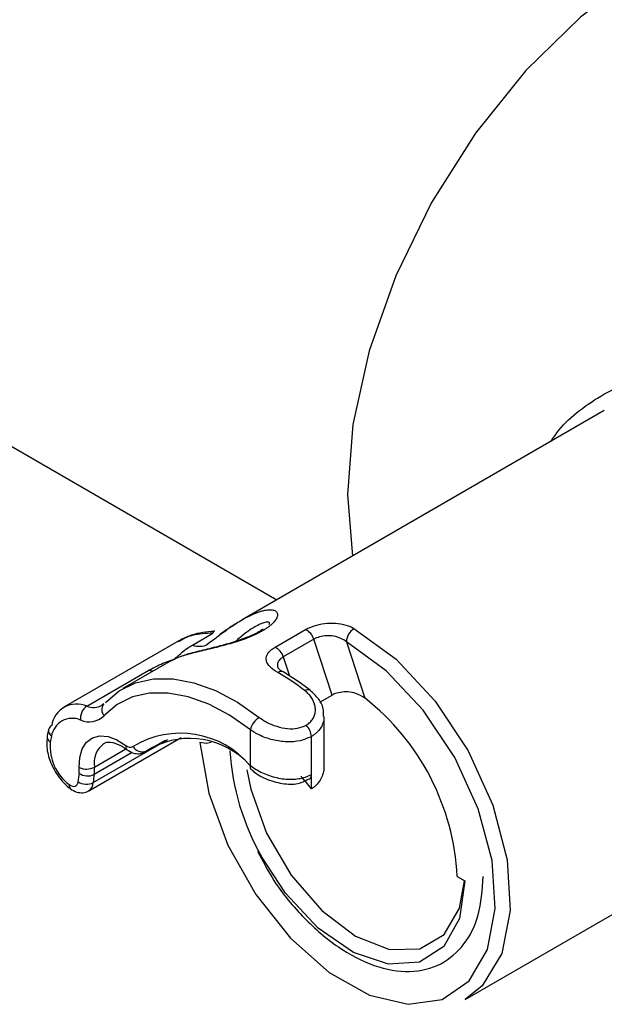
# Paper-space layout 'Sheet2' of a CAD drawing. Header units: millimetres. Extents: x 3 to 471, y 5 to 248.
# Tile 48 of 78: x 78.488 to 79.241, y 151.762 to 153.029. Entities that reach past the tile are written whole.
import ezdxf

# ---------------------------------------------------------------- set-up
doc = ezdxf.new("R2010")
doc.units = ezdxf.units.MM

psp = doc.layouts.new('Sheet2')

# ---------------------------------------------------------------- linework, layer by layer
at = {"color": 7, "linetype": 'Continuous', "lineweight": 25}
for p, q in [((78.0683, 152.7158), (78.8191, 152.2824)), ((79.2407, 152.5257), (78.7744, 152.2565)), ((78.91, 152.4178), (78.9166, 152.3386)), ((78.817, 152.2213), (78.8562, 152.244)), ((78.7107, 152.2241), (78.737, 152.2393)), ((78.8668, 152.2315), (78.8275, 152.2088)), ((78.8903, 152.1596), (78.8668, 152.2315)), ((78.6931, 152.2295), (78.5451, 152.144)), ((78.7347, 152.2286), (78.7295, 152.2247)), ((78.9088, 152.2284), (78.9325, 152.1559)), ((78.6838, 152.2042), (78.621, 152.168)), ((78.5745, 152.1455), (78.6544, 152.1916)), ((78.8746, 152.1506), (78.8903, 152.1596)), ((78.5964, 152.1483), (78.5941, 152.1467)), ((78.88, 152.0689), (78.88, 152.1323)), ((78.5254, 152.1155), (78.5237, 152.1074)), ((78.5772, 152.0366), (78.6959, 152.1051)), ((78.7851, 152.0689), (78.7851, 152.1151)), ((78.8637, 152.0577), (78.8637, 152.1064)), ((78.6501, 152.0868), (78.676, 152.1017)), ((78.6263, 152.0894), (78.6265, 152.0893)), ((78.6517, 152.0879), (78.6501, 152.0868)), ((78.8637, 152.0577), (78.8638, 152.0578)), ((78.8638, 152.0392), (78.8638, 152.0578)), ((79.0615, 151.7679), (79.4541, 151.9946)), ((79.0514, 151.9262), (79.0612, 151.9206))]:
    psp.add_line(p, q, dxfattribs=at)
at = {"color": 8, "linetype": 'Continuous', "lineweight": 25}
for p, q in [((78.8275, 152.2088), (78.8355, 152.1845)), ((78.5829, 152.0471), (78.6789, 152.1025)), ((78.6517, 152.0879), (78.6751, 152.1014)), ((78.6331, 152.0859), (78.5841, 152.0577)), ((78.5845, 152.0671), (78.6248, 152.0904))]:
    psp.add_line(p, q, dxfattribs=at)
at = {"color": 7, "linetype": 'Continuous', "lineweight": 25, "flags": 128}
for points in [[(79.6949, 152.8994), (79.6939, 152.9135), (79.6798, 152.99), (79.652, 153.0541), (79.6116, 153.1033), (79.5601, 153.136), (79.4992, 153.1509), (79.4313, 153.1475), (79.3587, 153.1259), (79.2841, 153.087), (79.2102, 153.032), (79.1396, 152.9631), (79.075, 152.8826), (79.0185, 152.7935), (78.9724, 152.6991), (78.9381, 152.6027), (78.9171, 152.5078), (78.91, 152.4178)], [(78.9185, 152.2454), (78.9728, 152.2059), (79.0231, 152.152), (79.0656, 152.0878), (79.0974, 152.018), (79.1159, 151.9479), (79.1197, 151.8826), (79.1087, 151.8271), (79.0836, 151.7855), (79.0615, 151.7679)], [(78.7389, 152.2424), (78.7386, 152.2424), (78.738, 152.2419), (78.7375, 152.2409), (78.737, 152.2393)], [(78.7202, 152.0985), (78.7315, 152.0336), (78.7561, 151.9668), (78.792, 151.903), (78.8366, 151.847), (78.8867, 151.8028), (78.9384, 151.7737), (78.9881, 151.7619), (79.032, 151.7682), (79.0669, 151.7923), (79.0902, 151.8322), (79.1002, 151.8851), (79.0962, 151.947), (79.0784, 152.0134), (79.0482, 152.0794), (79.0077, 152.1401), (78.9601, 152.191), (78.9088, 152.2284)], [(78.7295, 152.2247), (78.7291, 152.2244), (78.7288, 152.2241), (78.7287, 152.2241), (78.7287, 152.2241), (78.7287, 152.2241), (78.7287, 152.2241)], [(78.5985, 152.15), (78.6163, 152.1651), (78.6371, 152.1754), (78.6603, 152.1806), (78.6856, 152.1807), (78.7124, 152.1756), (78.7402, 152.1655), (78.7685, 152.1505), (78.7966, 152.131)], [(78.7851, 152.1151), (78.7584, 152.1337), (78.7315, 152.1479), (78.705, 152.1575), (78.6795, 152.1623), (78.6555, 152.1623), (78.6334, 152.1573), (78.6137, 152.1475), (78.5967, 152.1332)], [(78.5649, 152.0664), (78.5655, 152.0795), (78.5686, 152.0906), (78.5741, 152.0991), (78.5818, 152.1048), (78.5912, 152.1072), (78.6019, 152.1063), (78.6133, 152.1021), (78.6249, 152.0948)], [(78.7808, 152.0635), (78.7857, 152.0388), (78.8061, 151.9819), (78.8376, 151.928), (78.877, 151.8824), (78.9206, 151.8495), (78.9642, 151.8326), (79.0034, 151.8333), (79.0345, 151.8515), (79.0544, 151.8855), (79.0609, 151.9208)], [(78.552, 152.0446), (78.554, 152.0433), (78.556, 152.0426), (78.5578, 152.0423), (78.5595, 152.0425), (78.561, 152.0433), (78.5621, 152.0445), (78.5629, 152.0462), (78.5633, 152.0482)], [(79.0612, 151.9206), (79.0544, 151.8723), (79.0343, 151.8364), (79.0029, 151.8162), (78.9629, 151.8135), (78.9181, 151.8286), (78.8726, 151.86), (78.8305, 151.905), (78.7996, 151.952)]]:
    psp.add_lwpolyline(points, dxfattribs=at)
at = {"color": 8, "linetype": 'Continuous', "lineweight": 25, "flags": 128}
for points in [[(78.6597, 152.1903), (78.6579, 152.1906), (78.6544, 152.1916)], [(78.8273, 152.1894), (78.8273, 152.1894), (78.8258, 152.1899), (78.8241, 152.19), (78.8222, 152.1896), (78.8203, 152.1887)], [(78.7347, 152.0988), (78.7284, 152.0975), (78.7202, 152.0985)]]:
    psp.add_lwpolyline(points, dxfattribs=at)
at = {"color": 7, "linetype": 'Continuous', "lineweight": 25}
for centre, radius, start, end in [((78.8474, 152.2258), 0.0202, 16.4174, 64.0967), ((78.93, 152.2275), 0.0212, 122.6523, 177.7719), ((78.8081, 152.2031), 0.0202, 16.4174, 64.0967), ((78.671, 151.9285), 0.3001, 52.0399, 60.1513), ((78.7392, 151.9102), 0.3127, 2.9449, 51.8036), ((78.5616, 152.1156), 0.0326, 66.6046, 171.3241), ((78.5847, 152.1304), 0.0182, 124.1614, 188.9659), ((78.5559, 152.1027), 0.0271, 66.6046, 171.3241), ((78.5775, 152.1528), 0.0275, 246.8811, 314.362), ((78.8099, 152.1093), 0.0254, 121.4587, 166.811), ((78.533, 152.1136), 0.0078, 117.3544, 165.6621), ((78.842, 152.1053), 0.0217, 2.9076, 46.1088), ((78.7398, 152.0583), 0.2162, 167.0401, 169.1196), ((78.6951, 151.9927), 0.1179, 40.2474, 121.1419), ((78.7071, 152.0001), 0.1038, 47.5306, 122.2711), ((78.5891, 152.094), 0.0618, 175.31, 233.1783), ((78.6302, 152.0999), 0.00732, 223.4388, 302.3376), ((78.6461, 152.1005), 0.0138, 209.746, 293.6003), ((78.5284, 152.0644), 0.0365, 352.0507, 3.2293), ((78.574, 152.0871), 0.0226, 246.2646, 297.824), ((78.5358, 152.0644), 0.0487, 352.0507, 3.2293), ((78.7896, 152.0672), 0.0048, 158.8658, 224.7404), ((78.7703, 152.0295), 0.2079, 171.7449, 174.8361), ((78.5757, 152.0747), 0.019, 233.9761, 296.2458), ((78.7792, 152.0294), 0.1972, 171.7449, 174.8361), ((78.8571, 152.0569), 0.00665, 302.5656, 7.2148), ((78.574, 152.0647), 0.0197, 236.9423, 296.6536)]:
    psp.add_arc(centre, radius, start, end, dxfattribs=at)
at = {"color": 8, "linetype": 'Continuous', "lineweight": 25}
for centre, radius, start, end in [((78.7194, 152.2463), 0.0239, 248.6021, 297.2328), ((78.8596, 152.1601), 0.00635, 64.0173, 129.2643), ((78.5833, 152.1668), 0.023, 247.6241, 298.422), ((78.6057, 152.141), 0.0119, 145.257, 221.1189), ((78.5323, 152.1063), 0.00869, 173.1171, 236.3943), ((78.5343, 152.1141), 0.00903, 171.0385, 234.8125), ((78.6153, 152.0723), 0.0313, 126.6551, 189.5538), ((78.6301, 152.0933), 0.00543, 163.8981, 225.799), ((79.0687, 152.1067), 0.3104, 183.4397, 209.8864), ((78.5573, 152.0431), 0.0055, 164.4581, 226.1833), ((78.5702, 152.0471), 0.0126, 303.6751, 0.0038)]:
    psp.add_arc(centre, radius, start, end, dxfattribs=at)
at = {"color": 7, "linetype": 'Continuous', "lineweight": 25}
psp.add_ellipse((78.7922, 151.9397), major_axis=(-0.1004, 0.173), ratio=0.578012, start_param=4.965869, end_param=5.075923, dxfattribs=at)
at = {"color": 8, "linetype": 'Continuous', "lineweight": 25}
for points, knots in [([(79.1718, 152.486), (79.1752, 152.4909), (79.1853, 152.5057), (79.2084, 152.5265), (79.2415, 152.5487), (79.2814, 152.566), (79.3235, 152.5759), (79.3641, 152.578), (79.3993, 152.5733), (79.4311, 152.5624), (79.4584, 152.5467), (79.4823, 152.5256), (79.5049, 152.4974), (79.5253, 152.4608), (79.5425, 152.4162), (79.556, 152.3676), (79.5646, 152.3247), (79.5703, 152.289), (79.5726, 152.2708), (79.5738, 152.2616)], [0, 0, 0, 0, 0.0303502, 0.0919983, 0.154992, 0.2286739, 0.3041536, 0.3649959, 0.427235, 0.4793712, 0.532829, 0.5847933, 0.6379494, 0.7083973, 0.7807163, 0.851626, 0.9241888, 0.96193, 1, 1, 1, 1]), ([(78.7984, 152.2512), (78.7959, 152.25), (78.7874, 152.2459), (78.776, 152.2377), (78.767, 152.2296), (78.766, 152.2286)], [0, 0, 0, 0, 0.263446, 0.915267, 1, 1, 1, 1]), ([(78.6544, 152.1916), (78.6602, 152.1947), (78.6688, 152.1993), (78.6796, 152.2033), (78.6835, 152.2045), (78.6842, 152.2047)], [0, 0, 0, 0, 0.640525, 0.941504, 1, 1, 1, 1]), ([(78.8275, 152.2088), (78.827, 152.2085), (78.8258, 152.2078), (78.824, 152.2063), (78.822, 152.2044), (78.8205, 152.2018), (78.8198, 152.199), (78.8198, 152.1966), (78.8204, 152.1952), (78.8206, 152.1948)], [0, 0, 0, 0, 0.092448, 0.185737, 0.360609, 0.541276, 0.729211, 0.923663, 1, 1, 1, 1]), ([(78.8799, 152.132), (78.8799, 152.1312), (78.8799, 152.1293), (78.8793, 152.1262), (78.8784, 152.123), (78.8766, 152.1188), (78.874, 152.115), (78.871, 152.1119), (78.8685, 152.1097), (78.8662, 152.108), (78.8643, 152.1068), (78.8637, 152.1064)], [0, 0, 0, 0, 0.0812862, 0.1945336, 0.3086649, 0.4169906, 0.6375761, 0.7501503, 0.8122272, 0.9371294, 1, 1, 1, 1])]:
    psp.add_open_spline(points, degree=3, knots=knots, dxfattribs=at)
at = {"color": 7, "linetype": 'Continuous', "lineweight": 25}
for points, knots in [([(78.7347, 152.2286), (78.7349, 152.2288), (78.7377, 152.2309), (78.7429, 152.2351), (78.7505, 152.2408), (78.758, 152.2461), (78.7655, 152.2511), (78.7728, 152.2557), (78.78, 152.2597), (78.787, 152.2632), (78.7933, 152.2658), (78.7989, 152.2677), (78.8034, 152.2688), (78.8073, 152.2694), (78.8104, 152.2696), (78.8132, 152.2694), (78.8155, 152.2688), (78.8174, 152.268), (78.8189, 152.2668), (78.8198, 152.2653), (78.8202, 152.2635), (78.82, 152.2614), (78.8192, 152.2592), (78.818, 152.2569), (78.8163, 152.2546), (78.8141, 152.2522), (78.8115, 152.2497), (78.8085, 152.2474), (78.8052, 152.2451), (78.8015, 152.2427), (78.7974, 152.2405), (78.7931, 152.2383), (78.7886, 152.2362), (78.7838, 152.2342), (78.7788, 152.2322), (78.7737, 152.2304), (78.7684, 152.2286), (78.7631, 152.227), (78.7576, 152.2254), (78.7522, 152.2239), (78.7467, 152.2225), (78.7413, 152.2211), (78.736, 152.2198), (78.7307, 152.2186), (78.7255, 152.2173), (78.7205, 152.2161), (78.7154, 152.2149), (78.7105, 152.2136), (78.7056, 152.2123), (78.7011, 152.211), (78.6966, 152.2097), (78.6924, 152.2082), (78.6885, 152.2066), (78.6856, 152.2053), (78.6843, 152.2045), (78.6838, 152.2042)], [0, 0, 0, 0, 0.002048, 0.029447, 0.057047, 0.085192, 0.113498, 0.142135, 0.170944, 0.200334, 0.229948, 0.253822, 0.277849, 0.297524, 0.317307, 0.335277, 0.353348, 0.371765, 0.390316, 0.408006, 0.425837, 0.444141, 0.462624, 0.478202, 0.493903, 0.510005, 0.526253, 0.540875, 0.555611, 0.57071, 0.585937, 0.600393, 0.61496, 0.629874, 0.644907, 0.659587, 0.674374, 0.689486, 0.704705, 0.71995, 0.735294, 0.750933, 0.766666, 0.783048, 0.799524, 0.816269, 0.833097, 0.852657, 0.872327, 0.892308, 0.912384, 0.936819, 0.961393, 0.986366, 1, 1, 1, 1]), ([(78.8018, 152.2449), (78.8005, 152.244), (78.7962, 152.2407), (78.7833, 152.2346), (78.7643, 152.2278), (78.7422, 152.2218), (78.7195, 152.2163), (78.698, 152.2109), (78.6886, 152.2063), (78.6834, 152.2038)], [0, 0, 0, 0, 0.048512, 0.161767, 0.287382, 0.425348, 0.581398, 0.768583, 1, 1, 1, 1]), ([(78.7651, 152.2509), (78.759, 152.2468), (78.7519, 152.242), (78.7442, 152.236), (78.7431, 152.2352)], [0, 0, 0, 0, 0.852345, 1, 1, 1, 1]), ([(78.8095, 152.2505), (78.8097, 152.2513), (78.8102, 152.254), (78.8051, 152.2538), (78.8002, 152.2519), (78.7984, 152.2512)], [0, 0, 0, 0, 0.224938, 0.724545, 1, 1, 1, 1]), ([(78.8562, 152.244), (78.8598, 152.2457), (78.8669, 152.2492), (78.8807, 152.2521), (78.8949, 152.2526), (78.9082, 152.2504), (78.9152, 152.247), (78.9185, 152.2454)], [0, 0, 0, 0, 0.196099, 0.394264, 0.597368, 0.809808, 1, 1, 1, 1]), ([(78.739, 152.2417), (78.7288, 152.2408), (78.7117, 152.2394), (78.6979, 152.2313), (78.6923, 152.228)], [0, 0, 0, 0, 0.59789, 1, 1, 1, 1]), ([(78.737, 152.2393), (78.7324, 152.2392), (78.7231, 152.239), (78.711, 152.2367), (78.7009, 152.2336), (78.6957, 152.2308), (78.6931, 152.2294)], [0, 0, 0, 0, 0.282035, 0.570719, 0.792573, 1, 1, 1, 1]), ([(78.9088, 152.2284), (78.9065, 152.2299), (78.9017, 152.2331), (78.8928, 152.2357), (78.8832, 152.2363), (78.8739, 152.2349), (78.8692, 152.2326), (78.8668, 152.2315)], [0, 0, 0, 0, 0.195306, 0.409145, 0.610638, 0.806292, 1, 1, 1, 1]), ([(78.6876, 152.2059), (78.6877, 152.2059), (78.6928, 152.2109), (78.6992, 152.2173), (78.7085, 152.2228), (78.7107, 152.2241)], [0, 0, 0, 0, 0.0077212, 0.7727563, 1, 1, 1, 1]), ([(78.8203, 152.1887), (78.8167, 152.1911), (78.8096, 152.1957), (78.8049, 152.2036), (78.8057, 152.2113), (78.8106, 152.2172), (78.8153, 152.2203), (78.817, 152.2213)], [0, 0, 0, 0, 0.238072, 0.474374, 0.691614, 0.894022, 1, 1, 1, 1]), ([(78.8277, 152.1894), (78.8263, 152.1901), (78.823, 152.1919), (78.8207, 152.1945), (78.8206, 152.1946), (78.8206, 152.1947)], [0, 0, 0, 0, 0.266913, 0.675234, 1, 1, 1, 1]), ([(78.8624, 152.1658), (78.8536, 152.1723), (78.842, 152.1808), (78.8302, 152.1877), (78.8273, 152.1894)], [0, 0, 0, 0, 0.753037, 1, 1, 1, 1]), ([(78.8571, 152.121), (78.858, 152.1216), (78.8599, 152.1228), (78.8628, 152.1254), (78.8658, 152.129), (78.868, 152.1339), (78.869, 152.1393), (78.8687, 152.1448), (78.8672, 152.1504), (78.8644, 152.1557), (78.8606, 152.1607), (78.8573, 152.1636), (78.8555, 152.165)], [0, 0, 0, 0, 0.059473, 0.11965, 0.224527, 0.333086, 0.441887, 0.55406, 0.663491, 0.775874, 0.886464, 1, 1, 1, 1]), ([(78.8792, 152.132), (78.8793, 152.1346), (78.8798, 152.1426), (78.874, 152.155), (78.8659, 152.1622), (78.8621, 152.1656)], [0, 0, 0, 0, 0.20793, 0.622401, 1, 1, 1, 1]), ([(78.9325, 152.1559), (78.9288, 152.1581), (78.9225, 152.1621), (78.911, 152.1641), (78.9009, 152.1636), (78.894, 152.1616), (78.8911, 152.16), (78.8903, 152.1596)], [0, 0, 0, 0, 0.301574, 0.52039, 0.740087, 0.937336, 1, 1, 1, 1]), ([(78.7966, 152.131), (78.7994, 152.1291), (78.806, 152.1245), (78.8187, 152.1192), (78.8329, 152.1162), (78.8464, 152.1164), (78.8535, 152.1195), (78.8571, 152.121)], [0, 0, 0, 0, 0.166826, 0.389451, 0.59973, 0.800831, 1, 1, 1, 1]), ([(78.5237, 152.1074), (78.5232, 152.1025), (78.5222, 152.0917), (78.5273, 152.0731), (78.5374, 152.0545), (78.5474, 152.0439), (78.5529, 152.0396), (78.5535, 152.0391)], [0, 0, 0, 0, 0.205155, 0.460139, 0.71984, 0.969237, 1, 1, 1, 1]), ([(78.8637, 152.1064), (78.859, 152.1043), (78.8497, 152.1001), (78.832, 152.099), (78.8136, 152.1016), (78.7971, 152.1074), (78.7887, 152.1128), (78.7851, 152.1151)], [0, 0, 0, 0, 0.205333, 0.409596, 0.618954, 0.837227, 1, 1, 1, 1]), ([(78.5969, 152.097), (78.5973, 152.0975), (78.5997, 152.0996), (78.6065, 152.0995), (78.6177, 152.0955), (78.6243, 152.0909), (78.6263, 152.0894)], [0, 0, 0, 0, 0.100917, 0.502632, 0.84874, 1, 1, 1, 1]), ([(78.6263, 152.0894), (78.629, 152.0878), (78.6338, 152.0847), (78.6419, 152.0839), (78.6482, 152.0853), (78.6511, 152.0875), (78.6521, 152.0882)], [0, 0, 0, 0, 0.330884, 0.607474, 0.866703, 1, 1, 1, 1]), ([(78.7851, 152.0689), (78.7875, 152.0673), (78.7923, 152.0639), (78.8006, 152.0596), (78.8096, 152.056), (78.819, 152.0533), (78.8288, 152.0516), (78.8384, 152.0512), (78.8477, 152.052), (78.8548, 152.0537), (78.8601, 152.0558), (78.8625, 152.0571), (78.8637, 152.0577)], [0, 0, 0, 0, 0.1089204, 0.2211163, 0.32963, 0.4412633, 0.5522658, 0.6667277, 0.7751561, 0.8871394, 0.9433177, 1, 1, 1, 1]), ([(78.8798, 152.0689), (78.8798, 152.0677), (78.88, 152.0636), (78.8784, 152.0572), (78.8751, 152.0498), (78.871, 152.0446), (78.867, 152.0412), (78.8649, 152.0399), (78.8638, 152.0392)], [0, 0, 0, 0, 0.098631, 0.335854, 0.558904, 0.790329, 0.894676, 1, 1, 1, 1]), ([(78.7865, 152.0641), (78.7879, 152.0628), (78.7943, 152.057), (78.8101, 152.0494), (78.8308, 152.0445), (78.8488, 152.0453), (78.8572, 152.0501), (78.8604, 152.0519)], [0, 0, 0, 0, 0.0787138, 0.3404855, 0.6144169, 0.8532839, 1, 1, 1, 1]), ([(78.5535, 152.0391), (78.5562, 152.0375), (78.5611, 152.0344), (78.5691, 152.0338), (78.5747, 152.0347), (78.5769, 152.0365), (78.5772, 152.0368)], [0, 0, 0, 0, 0.3650307, 0.6685793, 0.9535296, 1, 1, 1, 1]), ([(78.7942, 151.9589), (78.801, 151.9461), (78.8176, 151.9146), (78.8538, 151.8714), (78.8981, 151.8333), (78.945, 151.8092), (78.9905, 151.8012), (79.0312, 151.811), (79.0618, 151.8374), (79.0813, 151.8759), (79.0837, 151.9091), (79.0849, 151.9263)], [0, 0, 0, 0, 0.079445, 0.195508, 0.311931, 0.429066, 0.546863, 0.662624, 0.773599, 0.883222, 1, 1, 1, 1])]:
    psp.add_open_spline(points, degree=3, knots=knots, dxfattribs=at)

doc.saveas('drawing.dxf')
